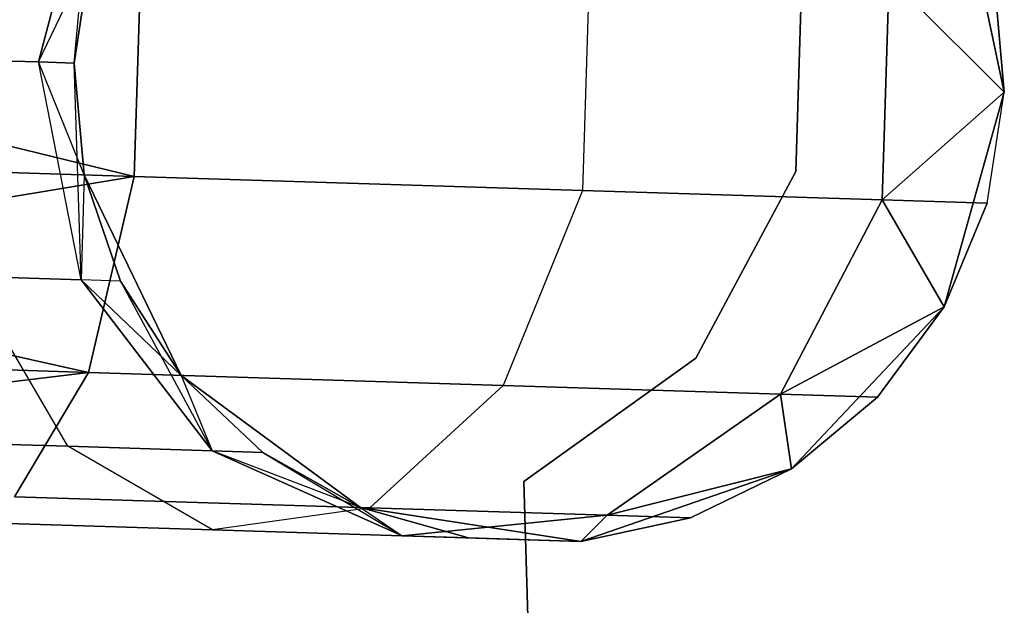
# Model space of a CAD drawing. Extents: x -91 to 91, y -91 to 262.
# Tile 73 of 256: x -61.54 to -59.43, y 0.75 to 2. Entities that reach past the tile are written whole.
import ezdxf

# ---------------------------------------------------------------- set-up
doc = ezdxf.new("R2010")
doc.units = 0
doc.header["$LTSCALE"] = 25.4
doc.layers.get('0').update_dxf_attribs({"linetype": 'CONTINUOUS'})

# ---------------------------------------------------------------- blocks, each defined once
blk = doc.blocks.new('ETE0_STL_1')
at = {"color": 0}
for p, q in [((-61.3801, 2.3736, 321.5811), (-61.5004, 1.9125, 321.6249)), ((-61.3801, 2.3736, 321.5811), (-61.5004, 1.9125, 321.6249)), ((-61.5004, 1.9125, 168.3903), (-61.3801, 2.3736, 168.4341)), ((-61.5004, 1.9125, 168.3903), (-61.3801, 2.3736, 168.4341)), ((-61.4243, 1.9101, 322.0076), (-61.3801, 2.3736, 321.5811)), ((-61.4243, 1.9101, 322.0076), (-61.3801, 2.3736, 321.5811)), ((-59.4253, 1.8474, 327.5076), (-59.5252, 2.3155, 327.5076)), ((-59.5252, 2.3155, 163.5076), (-59.4253, 1.8474, 163.5076)), ((-59.4253, 1.8474, 327.5076), (-59.5252, 2.3155, 327.5076)), ((-59.5252, 2.3155, 163.5076), (-59.4253, 1.8474, 163.5076)), ((-61.5004, 1.9125, 168.3903), (-61.3878, 2.1484, 168.0076)), ((-61.5004, 1.9125, 168.3903), (-61.3878, 2.1484, 168.0076)), ((-61.3878, 2.1484, 327.5076), (-61.4243, 1.9101, 327.5076)), ((-61.4243, 1.9101, 163.5076), (-61.3878, 2.1484, 163.5076)), ((-61.3878, 2.1484, 322.0076), (-61.4243, 1.9101, 322.0076)), ((-61.3878, 2.1484, 327.5076), (-61.4243, 1.9101, 327.5076)), ((-61.3878, 2.1484, 322.0076), (-61.4243, 1.9101, 322.0076)), ((-61.3878, 2.1484, 168.0076), (-61.4243, 1.9101, 168.0076)), ((-61.3878, 2.1484, 168.0076), (-61.4243, 1.9101, 168.0076)), ((-61.4243, 1.9101, 163.5076), (-61.3878, 2.1484, 163.5076)), ((-61.28, 2.145, 319.2628), (-61.295, 1.6666, 319.2628)), ((-61.28, 2.145, 319.2628), (-61.295, 1.6666, 319.2628)), ((-61.295, 1.6666, 170.7524), (-61.28, 2.145, 170.7524)), ((-61.295, 1.6666, 170.7524), (-61.28, 2.145, 170.7524)), ((-59.8736, 1.6774, 164.5076), (-59.8592, 2.132, 164.5076)), ((-59.8592, 2.132, 162.5076), (-59.8736, 1.6774, 162.5076)), ((-59.8592, 2.132, 162.5076), (-59.8736, 1.6774, 162.5076)), ((-59.8736, 1.6774, 164.5076), (-59.8592, 2.132, 164.5076)), ((-60.3166, 2.1148, 319.9068), (-60.3316, 1.6364, 319.9068)), ((-60.3166, 2.1148, 319.9068), (-60.3316, 1.6364, 319.9068)), ((-60.3166, 2.1148, 170.1084), (-60.3316, 1.6364, 170.1084)), ((-60.3166, 2.1148, 170.1084), (-60.3316, 1.6364, 170.1084)), ((-59.6879, 1.6162, 320.8707), (-59.6729, 2.0946, 320.8707)), ((-59.6879, 1.6162, 320.8707), (-59.6729, 2.0946, 320.8707)), ((-59.6729, 2.0946, 169.1445), (-59.6879, 1.6162, 169.1445)), ((-59.6729, 2.0946, 169.1445), (-59.6879, 1.6162, 169.1445)), ((-59.4253, 1.8474, 322.0076), (-59.6729, 2.0946, 320.8707)), ((-59.4253, 1.8474, 322.0076), (-59.6729, 2.0946, 320.8707)), ((-59.6729, 2.0946, 169.1445), (-59.4253, 1.8474, 168.0076)), ((-59.6729, 2.0946, 169.1445), (-59.4253, 1.8474, 168.0076)), ((-59.4253, 1.8474, 327.5076), (-59.4469, 2.0875, 322.0076)), ((-59.4253, 1.8474, 322.0076), (-59.4469, 2.0875, 322.0076)), ((-59.4253, 1.8474, 327.5076), (-59.4469, 2.0875, 322.0076)), ((-59.4253, 1.8474, 322.0076), (-59.4469, 2.0875, 322.0076)), ((-59.4253, 1.8474, 168.0076), (-59.4469, 2.0875, 168.0076)), ((-59.4469, 2.0875, 168.0076), (-59.4253, 1.8474, 163.5076)), ((-59.4253, 1.8474, 168.0076), (-59.4469, 2.0875, 168.0076)), ((-59.4469, 2.0875, 168.0076), (-59.4253, 1.8474, 163.5076)), ((-61.295, 1.6666, 319.2628), (-62.4238, 1.9414, 319.0076)), ((-61.295, 1.6666, 319.2628), (-62.4238, 1.9414, 319.0076)), ((-62.4238, 1.9414, 171.0076), (-61.295, 1.6666, 170.7524)), ((-62.4238, 1.9414, 171.0076), (-61.295, 1.6666, 170.7524)), ((-61.7171, 1.9193, 321.3005), (-61.5004, 1.9125, 321.6249)), ((-61.7171, 1.9193, 321.3005), (-61.5004, 1.9125, 321.6249)), ((-61.5004, 1.9125, 168.3903), (-61.7171, 1.9193, 168.7147)), ((-61.5004, 1.9125, 168.3903), (-61.7171, 1.9193, 168.7147)), ((-61.5004, 1.9125, 321.6249), (-61.4243, 1.9101, 322.0076)), ((-61.4092, 1.4447, 321.5811), (-61.5004, 1.9125, 321.6249)), ((-61.4092, 1.4447, 321.5811), (-61.5004, 1.9125, 321.6249)), ((-61.4028, 1.67, 322.0076), (-61.5004, 1.9125, 321.6249)), ((-61.4028, 1.67, 322.0076), (-61.5004, 1.9125, 321.6249)), ((-61.5004, 1.9125, 321.6249), (-61.4243, 1.9101, 322.0076)), ((-61.4243, 1.9101, 168.0076), (-61.5004, 1.9125, 168.3903)), ((-61.4092, 1.4447, 168.4341), (-61.5004, 1.9125, 168.3903)), ((-61.4243, 1.9101, 168.0076), (-61.5004, 1.9125, 168.3903)), ((-61.4092, 1.4447, 168.4341), (-61.5004, 1.9125, 168.3903)), ((-61.4243, 1.9101, 327.5076), (-61.4028, 1.67, 327.5076)), ((-61.4028, 1.67, 163.5076), (-61.4243, 1.9101, 163.5076)), ((-61.4243, 1.9101, 322.0076), (-61.4243, 1.9101, 327.5076)), ((-61.4243, 1.9101, 322.0076), (-61.4243, 1.9101, 327.5076)), ((-61.4243, 1.9101, 322.0076), (-61.4028, 1.67, 322.0076)), ((-61.4243, 1.9101, 327.5076), (-61.4028, 1.67, 327.5076)), ((-61.4243, 1.9101, 322.0076), (-61.4028, 1.67, 322.0076)), ((-61.4243, 1.9101, 168.0076), (-61.4028, 1.67, 168.0076)), ((-61.4092, 1.4447, 168.4341), (-61.4243, 1.9101, 168.0076)), ((-61.4092, 1.4447, 168.4341), (-61.4243, 1.9101, 168.0076)), ((-61.4243, 1.9101, 168.0076), (-61.4028, 1.67, 168.0076)), ((-61.4243, 1.9101, 168.0076), (-61.4243, 1.9101, 163.5076)), ((-61.4028, 1.67, 163.5076), (-61.4243, 1.9101, 163.5076)), ((-61.4243, 1.9101, 168.0076), (-61.4243, 1.9101, 163.5076)), ((-59.4253, 1.8474, 322.0076), (-59.6879, 1.6162, 320.8707)), ((-59.4253, 1.8474, 322.0076), (-59.6879, 1.6162, 320.8707)), ((-59.6879, 1.6162, 169.1445), (-59.4253, 1.8474, 168.0076)), ((-59.6879, 1.6162, 169.1445), (-59.4253, 1.8474, 168.0076)), ((-59.5544, 1.3865, 327.5076), (-59.4253, 1.8474, 327.5076)), ((-59.4253, 1.8474, 163.5076), (-59.5544, 1.3865, 163.5076)), ((-59.5544, 1.3865, 327.5076), (-59.4253, 1.8474, 327.5076)), ((-59.4253, 1.8474, 163.5076), (-59.5544, 1.3865, 163.5076)), ((-59.4619, 1.6091, 322.0076), (-59.4253, 1.8474, 327.5076)), ((-59.4619, 1.6091, 322.0076), (-59.4253, 1.8474, 327.5076)), ((-59.4619, 1.6091, 322.0076), (-59.4253, 1.8474, 322.0076)), ((-59.4619, 1.6091, 322.0076), (-59.4253, 1.8474, 322.0076)), ((-59.4619, 1.6091, 168.0076), (-59.4253, 1.8474, 168.0076)), ((-59.4619, 1.6091, 168.0076), (-59.4253, 1.8474, 168.0076)), ((-59.4619, 1.6091, 168.0076), (-59.4253, 1.8474, 163.5076)), ((-59.4619, 1.6091, 168.0076), (-59.4253, 1.8474, 163.5076)), ((-59.4253, 1.8474, 322.0076), (-59.4253, 1.8474, 327.5076)), ((-59.4253, 1.8474, 322.0076), (-59.4253, 1.8474, 327.5076)), ((-59.4253, 1.8474, 168.0076), (-59.4253, 1.8474, 163.5076)), ((-59.4253, 1.8474, 168.0076), (-59.4253, 1.8474, 163.5076)), ((-61.295, 1.6666, 319.2628), (-62.4313, 1.7022, 319.0367)), ((-61.295, 1.6666, 319.2628), (-62.4313, 1.7022, 319.0367)), ((-62.4313, 1.7022, 170.9785), (-61.295, 1.6666, 170.7524)), ((-62.4313, 1.7022, 170.9785), (-61.295, 1.6666, 170.7524)), ((-60.088, 1.2762, 164.5076), (-59.8736, 1.6774, 164.5076)), ((-59.8736, 1.6774, 162.5076), (-60.088, 1.2762, 162.5076)), ((-59.8736, 1.6774, 162.5076), (-60.088, 1.2762, 162.5076)), ((-60.088, 1.2762, 164.5076), (-59.8736, 1.6774, 164.5076)), ((-59.8736, 1.6774, 164.5076), (-59.8736, 1.6774, 162.5076)), ((-59.8736, 1.6774, 164.5076), (-59.8736, 1.6774, 162.5076)), ((-61.295, 1.6666, 319.2628), (-62.4384, 1.4769, 319.1222)), ((-61.295, 1.6666, 319.2628), (-62.4384, 1.4769, 319.1222)), ((-62.4384, 1.4769, 170.8931), (-61.295, 1.6666, 170.7524)), ((-62.4384, 1.4769, 170.8931), (-61.295, 1.6666, 170.7524)), ((-61.4028, 1.67, 322.0076), (-61.4092, 1.4447, 321.5811)), ((-61.4028, 1.67, 322.0076), (-61.4092, 1.4447, 321.5811)), ((-61.4028, 1.67, 168.0076), (-61.4092, 1.4447, 168.4341)), ((-61.4028, 1.67, 168.0076), (-61.4092, 1.4447, 168.4341)), ((-61.4028, 1.67, 327.5076), (-61.1938, 1.2394, 327.5076)), ((-61.1938, 1.2394, 163.5076), (-61.4028, 1.67, 163.5076)), ((-61.4028, 1.67, 322.0076), (-61.4028, 1.67, 327.5076)), ((-61.4028, 1.67, 322.0076), (-61.4028, 1.67, 327.5076)), ((-61.4028, 1.67, 322.0076), (-61.3244, 1.442, 322.0076)), ((-61.3244, 1.442, 322.0076), (-61.4028, 1.67, 327.5076)), ((-61.3244, 1.442, 322.0076), (-61.4028, 1.67, 327.5076)), ((-61.4028, 1.67, 327.5076), (-61.1938, 1.2394, 327.5076)), ((-61.4028, 1.67, 322.0076), (-61.3244, 1.442, 322.0076)), ((-61.4028, 1.67, 168.0076), (-61.3244, 1.442, 168.0076)), ((-61.3244, 1.442, 168.0076), (-61.4028, 1.67, 163.5076)), ((-61.1938, 1.2394, 163.5076), (-61.4028, 1.67, 163.5076)), ((-61.3244, 1.442, 168.0076), (-61.4028, 1.67, 163.5076)), ((-61.4028, 1.67, 168.0076), (-61.3244, 1.442, 168.0076)), ((-61.4028, 1.67, 168.0076), (-61.4028, 1.67, 163.5076)), ((-61.4028, 1.67, 168.0076), (-61.4028, 1.67, 163.5076)), ((-61.295, 1.6666, 319.2628), (-61.3933, 1.2457, 319.4683)), ((-61.295, 1.6666, 319.2628), (-61.3933, 1.2457, 319.4683)), ((-61.3933, 1.2457, 170.5469), (-61.295, 1.6666, 170.7524)), ((-61.3933, 1.2457, 170.5469), (-61.295, 1.6666, 170.7524)), ((-60.3316, 1.6364, 319.9068), (-61.295, 1.6666, 319.2628)), ((-60.3316, 1.6364, 319.9068), (-61.295, 1.6666, 319.2628)), ((-61.295, 1.6666, 170.7524), (-60.3316, 1.6364, 170.1084)), ((-61.295, 1.6666, 170.7524), (-60.3316, 1.6364, 170.1084)), ((-60.3316, 1.6364, 319.9068), (-60.5021, 1.2177, 320.0641)), ((-60.3316, 1.6364, 319.9068), (-60.5021, 1.2177, 320.0641)), ((-60.3316, 1.6364, 170.1084), (-60.5021, 1.2177, 169.9511)), ((-60.3316, 1.6364, 170.1084), (-60.5021, 1.2177, 169.9511)), ((-59.6879, 1.6162, 320.8707), (-60.3316, 1.6364, 319.9068)), ((-59.6879, 1.6162, 320.8707), (-60.3316, 1.6364, 319.9068)), ((-60.3316, 1.6364, 170.1084), (-59.6879, 1.6162, 169.1445)), ((-60.3316, 1.6364, 170.1084), (-59.6879, 1.6162, 169.1445)), ((-59.9066, 1.1991, 320.9558), (-59.6879, 1.6162, 320.8707)), ((-59.9066, 1.1991, 320.9558), (-59.6879, 1.6162, 320.8707)), ((-59.6879, 1.6162, 169.1445), (-59.9066, 1.1991, 169.0594)), ((-59.6879, 1.6162, 169.1445), (-59.9066, 1.1991, 169.0594)), ((-59.4619, 1.6091, 322.0076), (-59.6879, 1.6162, 320.8707)), ((-59.4619, 1.6091, 322.0076), (-59.6879, 1.6162, 320.8707)), ((-59.5544, 1.3865, 322.0076), (-59.6879, 1.6162, 320.8707)), ((-59.5544, 1.3865, 322.0076), (-59.6879, 1.6162, 320.8707)), ((-59.6879, 1.6162, 169.1445), (-59.4619, 1.6091, 168.0076)), ((-59.6879, 1.6162, 169.1445), (-59.4619, 1.6091, 168.0076)), ((-59.6879, 1.6162, 169.1445), (-59.5544, 1.3865, 168.0076)), ((-59.6879, 1.6162, 169.1445), (-59.5544, 1.3865, 168.0076)), ((-59.5544, 1.3865, 322.0076), (-59.4619, 1.6091, 322.0076)), ((-59.4619, 1.6091, 322.0076), (-59.5544, 1.3865, 327.5076)), ((-59.4619, 1.6091, 322.0076), (-59.5544, 1.3865, 327.5076)), ((-59.5544, 1.3865, 322.0076), (-59.4619, 1.6091, 322.0076)), ((-59.5544, 1.3865, 168.0076), (-59.4619, 1.6091, 168.0076)), ((-59.4619, 1.6091, 168.0076), (-59.5544, 1.3865, 163.5076)), ((-59.4619, 1.6091, 168.0076), (-59.5544, 1.3865, 163.5076)), ((-59.5544, 1.3865, 168.0076), (-59.4619, 1.6091, 168.0076)), ((-61.3933, 1.2457, 319.4683), (-62.4384, 1.4769, 319.1222)), ((-61.3933, 1.2457, 319.4683), (-62.4384, 1.4769, 319.1222)), ((-62.4384, 1.4769, 170.8931), (-61.3933, 1.2457, 170.5469)), ((-62.4384, 1.4769, 170.8931), (-61.3933, 1.2457, 170.5469)), ((-61.4376, 1.0871, 320.9951), (-61.6507, 1.4522, 321.2195)), ((-61.4092, 1.4447, 321.5811), (-61.6507, 1.4522, 321.2195)), ((-61.4376, 1.0871, 320.9951), (-61.6507, 1.4522, 321.2195)), ((-61.4092, 1.4447, 321.5811), (-61.6507, 1.4522, 321.2195)), ((-61.4376, 1.0871, 169.0201), (-61.6507, 1.4522, 168.7957)), ((-61.6507, 1.4522, 168.7957), (-61.4092, 1.4447, 168.4341)), ((-61.4376, 1.0871, 169.0201), (-61.6507, 1.4522, 168.7957)), ((-61.6507, 1.4522, 168.7957), (-61.4092, 1.4447, 168.4341)), ((-61.1273, 1.0774, 321.4596), (-61.4092, 1.4447, 321.5811)), ((-61.1938, 1.2394, 322.0076), (-61.4092, 1.4447, 321.5811)), ((-61.1273, 1.0774, 321.4596), (-61.4092, 1.4447, 321.5811)), ((-61.1938, 1.2394, 322.0076), (-61.4092, 1.4447, 321.5811)), ((-61.3244, 1.442, 322.0076), (-61.4092, 1.4447, 321.5811)), ((-61.3244, 1.442, 322.0076), (-61.4092, 1.4447, 321.5811)), ((-61.4092, 1.4447, 168.4341), (-61.1273, 1.0774, 168.5556)), ((-61.3244, 1.442, 168.0076), (-61.4092, 1.4447, 168.4341)), ((-61.3244, 1.442, 168.0076), (-61.4092, 1.4447, 168.4341)), ((-61.4092, 1.4447, 168.4341), (-61.1273, 1.0774, 168.5556)), ((-61.3244, 1.442, 322.0076), (-61.1938, 1.2394, 327.5076)), ((-61.3244, 1.442, 322.0076), (-61.1938, 1.2394, 322.0076)), ((-61.3244, 1.442, 322.0076), (-61.1938, 1.2394, 327.5076)), ((-61.3244, 1.442, 322.0076), (-61.1938, 1.2394, 322.0076)), ((-61.3244, 1.442, 168.0076), (-61.1273, 1.0774, 168.5556)), ((-61.3244, 1.442, 168.0076), (-61.1273, 1.0774, 168.5556)), ((-61.3244, 1.442, 168.0076), (-61.1938, 1.2394, 168.0076)), ((-61.1938, 1.2394, 163.5076), (-61.3244, 1.442, 168.0076)), ((-61.3244, 1.442, 168.0076), (-61.1938, 1.2394, 168.0076)), ((-61.1938, 1.2394, 163.5076), (-61.3244, 1.442, 168.0076)), ((-59.5544, 1.3865, 322.0076), (-59.9066, 1.1991, 320.9558)), ((-59.5544, 1.3865, 322.0076), (-59.9066, 1.1991, 320.9558)), ((-59.9066, 1.1991, 169.0594), (-59.5544, 1.3865, 168.0076)), ((-59.9066, 1.1991, 169.0594), (-59.5544, 1.3865, 168.0076)), ((-59.8828, 1.0384, 327.5076), (-59.5544, 1.3865, 327.5076)), ((-59.5544, 1.3865, 163.5076), (-59.8828, 1.0384, 163.5076)), ((-59.8828, 1.0384, 327.5076), (-59.5544, 1.3865, 327.5076)), ((-59.5544, 1.3865, 163.5076), (-59.8828, 1.0384, 163.5076)), ((-59.6975, 1.1925, 322.0076), (-59.5544, 1.3865, 327.5076)), ((-59.6975, 1.1925, 322.0076), (-59.5544, 1.3865, 322.0076)), ((-59.6975, 1.1925, 322.0076), (-59.5544, 1.3865, 327.5076)), ((-59.6975, 1.1925, 322.0076), (-59.5544, 1.3865, 322.0076)), ((-59.6975, 1.1925, 168.0076), (-59.5544, 1.3865, 168.0076)), ((-59.5544, 1.3865, 163.5076), (-59.6975, 1.1925, 168.0076)), ((-59.6975, 1.1925, 168.0076), (-59.5544, 1.3865, 168.0076)), ((-59.5544, 1.3865, 163.5076), (-59.6975, 1.1925, 168.0076)), ((-59.5544, 1.3865, 322.0076), (-59.5544, 1.3865, 327.5076)), ((-59.5544, 1.3865, 322.0076), (-59.5544, 1.3865, 327.5076)), ((-59.5544, 1.3865, 168.0076), (-59.5544, 1.3865, 163.5076)), ((-59.5544, 1.3865, 168.0076), (-59.5544, 1.3865, 163.5076)), ((-61.3933, 1.2457, 319.4683), (-62.4446, 1.2786, 319.2591)), ((-61.3933, 1.2457, 319.4683), (-62.4446, 1.2786, 319.2591)), ((-62.4446, 1.2786, 170.7561), (-61.3933, 1.2457, 170.5469)), ((-62.4446, 1.2786, 170.7561), (-61.3933, 1.2457, 170.5469)), ((-60.4578, 1.0115, 164.5076), (-60.088, 1.2762, 164.5076)), ((-60.088, 1.2762, 162.5076), (-60.4578, 1.0115, 162.5076)), ((-60.088, 1.2762, 162.5076), (-60.4578, 1.0115, 162.5076)), ((-60.4578, 1.0115, 164.5076), (-60.088, 1.2762, 164.5076)), ((-60.088, 1.2762, 164.5076), (-60.088, 1.2762, 162.5076)), ((-60.088, 1.2762, 164.5076), (-60.088, 1.2762, 162.5076)), ((-61.3933, 1.2457, 319.4683), (-62.4496, 1.1188, 319.4395)), ((-61.3933, 1.2457, 319.4683), (-62.4496, 1.1188, 319.4395)), ((-62.4496, 1.1188, 170.5757), (-61.3933, 1.2457, 170.5469)), ((-62.4496, 1.1188, 170.5757), (-61.3933, 1.2457, 170.5469)), ((-61.3933, 1.2457, 319.4683), (-61.5525, 0.9786, 319.8322)), ((-61.3933, 1.2457, 319.4683), (-61.5525, 0.9786, 319.8322)), ((-61.5525, 0.9786, 170.183), (-61.3933, 1.2457, 170.5469)), ((-61.5525, 0.9786, 170.183), (-61.3933, 1.2457, 170.5469)), ((-60.5021, 1.2177, 320.0641), (-61.3933, 1.2457, 319.4683)), ((-60.5021, 1.2177, 320.0641), (-61.3933, 1.2457, 319.4683)), ((-61.3933, 1.2457, 170.5469), (-60.5021, 1.2177, 169.9511)), ((-61.3933, 1.2457, 170.5469), (-60.5021, 1.2177, 169.9511)), ((-61.1938, 1.2394, 327.5076), (-60.8086, 0.9553, 327.5076)), ((-60.8086, 0.9553, 163.5076), (-61.1938, 1.2394, 163.5076)), ((-61.1938, 1.2394, 322.0076), (-61.1938, 1.2394, 327.5076)), ((-61.1938, 1.2394, 322.0076), (-61.1938, 1.2394, 327.5076)), ((-61.1938, 1.2394, 322.0076), (-61.0184, 1.074, 322.0076)), ((-61.0184, 1.074, 322.0076), (-61.1938, 1.2394, 327.5076)), ((-61.0184, 1.074, 322.0076), (-61.1938, 1.2394, 327.5076)), ((-61.1938, 1.2394, 327.5076), (-60.8086, 0.9553, 327.5076)), ((-61.1938, 1.2394, 322.0076), (-61.0184, 1.074, 322.0076)), ((-61.1938, 1.2394, 322.0076), (-61.1273, 1.0774, 321.4596)), ((-61.1938, 1.2394, 322.0076), (-61.1273, 1.0774, 321.4596)), ((-61.1938, 1.2394, 168.0076), (-61.1273, 1.0774, 168.5556)), ((-61.1938, 1.2394, 168.0076), (-61.1273, 1.0774, 168.5556)), ((-61.1938, 1.2394, 168.0076), (-61.0184, 1.074, 168.0076)), ((-61.0184, 1.074, 168.0076), (-61.1938, 1.2394, 163.5076)), ((-60.8086, 0.9553, 163.5076), (-61.1938, 1.2394, 163.5076)), ((-61.0184, 1.074, 168.0076), (-61.1938, 1.2394, 163.5076)), ((-61.1938, 1.2394, 168.0076), (-61.0184, 1.074, 168.0076)), ((-61.1938, 1.2394, 168.0076), (-61.1938, 1.2394, 163.5076)), ((-61.1938, 1.2394, 168.0076), (-61.1938, 1.2394, 163.5076)), ((-60.5021, 1.2177, 320.0641), (-60.789, 0.9547, 320.3427)), ((-60.5021, 1.2177, 320.0641), (-60.789, 0.9547, 320.3427)), ((-60.5021, 1.2177, 169.9511), (-60.789, 0.9547, 169.6726)), ((-60.5021, 1.2177, 169.9511), (-60.789, 0.9547, 169.6726)), ((-59.9066, 1.1991, 320.9558), (-60.5021, 1.2177, 320.0641)), ((-59.9066, 1.1991, 320.9558), (-60.5021, 1.2177, 320.0641)), ((-60.5021, 1.2177, 169.9511), (-59.9066, 1.1991, 169.0594)), ((-60.5021, 1.2177, 169.9511), (-59.9066, 1.1991, 169.0594)), ((-60.2788, 0.9387, 321.1065), (-59.9066, 1.1991, 320.9558)), ((-60.2788, 0.9387, 321.1065), (-59.9066, 1.1991, 320.9558)), ((-59.9066, 1.1991, 169.0594), (-60.2788, 0.9387, 168.9087)), ((-59.9066, 1.1991, 169.0594), (-60.2788, 0.9387, 168.9087)), ((-59.6975, 1.1925, 322.0076), (-59.9066, 1.1991, 320.9558)), ((-59.6975, 1.1925, 322.0076), (-59.9066, 1.1991, 320.9558)), ((-59.8828, 1.0384, 322.0076), (-59.9066, 1.1991, 320.9558)), ((-59.8828, 1.0384, 322.0076), (-59.9066, 1.1991, 320.9558)), ((-59.9066, 1.1991, 169.0594), (-59.6975, 1.1925, 168.0076)), ((-59.9066, 1.1991, 169.0594), (-59.6975, 1.1925, 168.0076)), ((-59.9066, 1.1991, 169.0594), (-59.8828, 1.0384, 168.0076)), ((-59.9066, 1.1991, 169.0594), (-59.8828, 1.0384, 168.0076)), ((-59.8828, 1.0384, 322.0076), (-59.6975, 1.1925, 322.0076)), ((-59.6975, 1.1925, 322.0076), (-59.8828, 1.0384, 327.5076)), ((-59.6975, 1.1925, 322.0076), (-59.8828, 1.0384, 327.5076)), ((-59.8828, 1.0384, 322.0076), (-59.6975, 1.1925, 322.0076)), ((-59.8828, 1.0384, 168.0076), (-59.6975, 1.1925, 168.0076)), ((-59.6975, 1.1925, 168.0076), (-59.8828, 1.0384, 163.5076)), ((-59.6975, 1.1925, 168.0076), (-59.8828, 1.0384, 163.5076)), ((-59.8828, 1.0384, 168.0076), (-59.6975, 1.1925, 168.0076)), ((-61.4376, 1.0871, 320.9951), (-61.9019, 1.1017, 320.6847)), ((-61.4376, 1.0871, 320.9951), (-61.9019, 1.1017, 320.6847)), ((-61.9019, 1.1017, 169.3306), (-61.4376, 1.0871, 169.0201)), ((-61.9019, 1.1017, 169.3306), (-61.4376, 1.0871, 169.0201)), ((-61.1266, 0.9076, 320.6786), (-61.4376, 1.0871, 320.9951)), ((-61.1273, 1.0774, 321.4596), (-61.4376, 1.0871, 320.9951)), ((-61.1266, 0.9076, 320.6786), (-61.4376, 1.0871, 320.9951)), ((-61.1273, 1.0774, 321.4596), (-61.4376, 1.0871, 320.9951)), ((-61.1266, 0.9076, 169.3366), (-61.4376, 1.0871, 169.0201)), ((-61.4376, 1.0871, 169.0201), (-61.1273, 1.0774, 168.5556)), ((-61.4376, 1.0871, 169.0201), (-61.1273, 1.0774, 168.5556)), ((-61.1266, 0.9076, 169.3366), (-61.4376, 1.0871, 169.0201)), ((-60.8086, 0.9553, 322.0076), (-61.1273, 1.0774, 321.4596)), ((-61.1273, 1.0774, 321.4596), (-60.7194, 0.8948, 321.2884)), ((-61.1273, 1.0774, 321.4596), (-60.7194, 0.8948, 321.2884)), ((-61.0184, 1.074, 322.0076), (-61.1273, 1.0774, 321.4596)), ((-60.8086, 0.9553, 322.0076), (-61.1273, 1.0774, 321.4596)), ((-61.0184, 1.074, 322.0076), (-61.1273, 1.0774, 321.4596)), ((-61.1273, 1.0774, 168.5556), (-61.0184, 1.074, 168.0076)), ((-60.7194, 0.8948, 168.7269), (-61.1273, 1.0774, 168.5556)), ((-60.7194, 0.8948, 168.7269), (-61.1273, 1.0774, 168.5556)), ((-61.1273, 1.0774, 168.5556), (-61.0184, 1.074, 168.0076)), ((-61.0184, 1.074, 322.0076), (-60.8086, 0.9553, 327.5076)), ((-61.0184, 1.074, 322.0076), (-60.8086, 0.9553, 322.0076)), ((-61.0184, 1.074, 322.0076), (-60.8086, 0.9553, 327.5076)), ((-61.0184, 1.074, 322.0076), (-60.8086, 0.9553, 322.0076)), ((-61.0184, 1.074, 168.0076), (-60.7194, 0.8948, 168.7269)), ((-61.0184, 1.074, 168.0076), (-60.7194, 0.8948, 168.7269)), ((-61.0184, 1.074, 168.0076), (-60.8086, 0.9553, 168.0076)), ((-60.8086, 0.9553, 163.5076), (-61.0184, 1.074, 168.0076)), ((-61.0184, 1.074, 168.0076), (-60.8086, 0.9553, 168.0076)), ((-60.8086, 0.9553, 163.5076), (-61.0184, 1.074, 168.0076)), ((-60.3355, 0.8828, 327.5076), (-59.8828, 1.0384, 327.5076)), ((-59.8828, 1.0384, 163.5076), (-60.3355, 0.8828, 163.5076)), ((-60.3355, 0.8828, 327.5076), (-59.8828, 1.0384, 327.5076)), ((-59.8828, 1.0384, 163.5076), (-60.3355, 0.8828, 163.5076)), ((-59.8828, 1.0384, 322.0076), (-60.2788, 0.9387, 321.1065)), ((-59.8828, 1.0384, 322.0076), (-60.2788, 0.9387, 321.1065)), ((-60.2788, 0.9387, 168.9087), (-59.8828, 1.0384, 168.0076)), ((-60.2788, 0.9387, 168.9087), (-59.8828, 1.0384, 168.0076)), ((-60.0997, 0.9331, 322.0076), (-59.8828, 1.0384, 327.5076)), ((-60.0997, 0.9331, 322.0076), (-59.8828, 1.0384, 322.0076)), ((-60.0997, 0.9331, 322.0076), (-59.8828, 1.0384, 327.5076)), ((-60.0997, 0.9331, 322.0076), (-59.8828, 1.0384, 322.0076)), ((-60.0997, 0.9331, 168.0076), (-59.8828, 1.0384, 168.0076)), ((-59.8828, 1.0384, 163.5076), (-60.0997, 0.9331, 168.0076)), ((-60.0997, 0.9331, 168.0076), (-59.8828, 1.0384, 168.0076)), ((-59.8828, 1.0384, 163.5076), (-60.0997, 0.9331, 168.0076)), ((-59.8828, 1.0384, 322.0076), (-59.8828, 1.0384, 327.5076)), ((-59.8828, 1.0384, 322.0076), (-59.8828, 1.0384, 327.5076)), ((-59.8828, 1.0384, 168.0076), (-59.8828, 1.0384, 163.5076)), ((-59.8828, 1.0384, 168.0076), (-59.8828, 1.0384, 163.5076)), ((-60.2904, -4.6083, 164.5076), (-60.4578, 1.0115, 164.5076)), ((-60.4578, 1.0115, 164.5076), (-60.4578, 1.0115, 162.5076)), ((-60.4578, 1.0115, 162.5076), (-60.2904, -4.6083, 162.5076)), ((-60.4578, 1.0115, 164.5076), (-60.4578, 1.0115, 162.5076)), ((-60.4578, 1.0115, 162.5076), (-60.2904, -4.6083, 162.5076)), ((-60.2904, -4.6083, 164.5076), (-60.4578, 1.0115, 164.5076)), ((-60.789, 0.9547, 320.3427), (-61.5525, 0.9786, 319.8322)), ((-60.789, 0.9547, 320.3427), (-61.5525, 0.9786, 319.8322)), ((-61.5525, 0.9786, 170.183), (-60.789, 0.9547, 169.6726)), ((-61.5525, 0.9786, 170.183), (-60.789, 0.9547, 169.6726)), ((-60.789, 0.9547, 320.3427), (-61.1266, 0.9076, 320.6786)), ((-60.789, 0.9547, 320.3427), (-61.1266, 0.9076, 320.6786)), ((-60.789, 0.9547, 169.6726), (-61.1266, 0.9076, 169.3366)), ((-60.789, 0.9547, 169.6726), (-61.1266, 0.9076, 169.3366)), ((-60.8086, 0.9553, 327.5076), (-60.3355, 0.8828, 327.5076)), ((-60.3355, 0.8828, 163.5076), (-60.8086, 0.9553, 163.5076)), ((-60.8086, 0.9553, 322.0076), (-60.8086, 0.9553, 327.5076)), ((-60.8086, 0.9553, 322.0076), (-60.8086, 0.9553, 327.5076)), ((-60.8086, 0.9553, 322.0076), (-60.5764, 0.8903, 322.0076)), ((-60.5764, 0.8903, 322.0076), (-60.8086, 0.9553, 327.5076)), ((-60.5764, 0.8903, 322.0076), (-60.8086, 0.9553, 327.5076)), ((-60.8086, 0.9553, 327.5076), (-60.3355, 0.8828, 327.5076)), ((-60.8086, 0.9553, 322.0076), (-60.5764, 0.8903, 322.0076)), ((-60.8086, 0.9553, 322.0076), (-60.7194, 0.8948, 321.2884)), ((-60.8086, 0.9553, 322.0076), (-60.7194, 0.8948, 321.2884)), ((-60.8086, 0.9553, 168.0076), (-60.7194, 0.8948, 168.7269)), ((-60.8086, 0.9553, 168.0076), (-60.7194, 0.8948, 168.7269)), ((-60.8086, 0.9553, 168.0076), (-60.5764, 0.8903, 168.0076)), ((-60.5764, 0.8903, 168.0076), (-60.8086, 0.9553, 163.5076)), ((-60.3355, 0.8828, 163.5076), (-60.8086, 0.9553, 163.5076)), ((-60.5764, 0.8903, 168.0076), (-60.8086, 0.9553, 163.5076)), ((-60.8086, 0.9553, 168.0076), (-60.5764, 0.8903, 168.0076)), ((-60.8086, 0.9553, 168.0076), (-60.8086, 0.9553, 163.5076)), ((-60.8086, 0.9553, 168.0076), (-60.8086, 0.9553, 163.5076)), ((-60.2788, 0.9387, 321.1065), (-60.789, 0.9547, 320.3427)), ((-60.2788, 0.9387, 321.1065), (-60.789, 0.9547, 320.3427)), ((-60.789, 0.9547, 169.6726), (-60.2788, 0.9387, 168.9087)), ((-60.789, 0.9547, 169.6726), (-60.2788, 0.9387, 168.9087)), ((-60.7194, 0.8948, 321.2884), (-60.2788, 0.9387, 321.1065)), ((-60.7194, 0.8948, 321.2884), (-60.2788, 0.9387, 321.1065)), ((-60.2788, 0.9387, 168.9087), (-60.7194, 0.8948, 168.7269)), ((-60.2788, 0.9387, 168.9087), (-60.7194, 0.8948, 168.7269)), ((-60.3355, 0.8828, 322.0076), (-60.2788, 0.9387, 321.1065)), ((-60.3355, 0.8828, 322.0076), (-60.2788, 0.9387, 321.1065)), ((-60.2788, 0.9387, 168.9087), (-60.3355, 0.8828, 168.0076)), ((-60.2788, 0.9387, 168.9087), (-60.3355, 0.8828, 168.0076)), ((-60.3355, 0.8828, 322.0076), (-60.0997, 0.9331, 322.0076)), ((-60.0997, 0.9331, 322.0076), (-60.3355, 0.8828, 327.5076)), ((-60.0997, 0.9331, 322.0076), (-60.3355, 0.8828, 327.5076)), ((-60.3355, 0.8828, 322.0076), (-60.0997, 0.9331, 322.0076)), ((-60.3355, 0.8828, 168.0076), (-60.0997, 0.9331, 168.0076)), ((-60.0997, 0.9331, 168.0076), (-60.3355, 0.8828, 163.5076)), ((-60.0997, 0.9331, 168.0076), (-60.3355, 0.8828, 163.5076)), ((-60.3355, 0.8828, 168.0076), (-60.0997, 0.9331, 168.0076)), ((-60.0997, 0.9331, 322.0076), (-60.2788, 0.9387, 321.1065)), ((-60.0997, 0.9331, 322.0076), (-60.2788, 0.9387, 321.1065)), ((-60.2788, 0.9387, 168.9087), (-60.0997, 0.9331, 168.0076)), ((-60.2788, 0.9387, 168.9087), (-60.0997, 0.9331, 168.0076)), ((-61.1266, 0.9076, 320.6786), (-61.7361, 0.9267, 320.2712)), ((-61.1266, 0.9076, 320.6786), (-61.7361, 0.9267, 320.2712)), ((-61.7361, 0.9267, 169.744), (-61.1266, 0.9076, 169.3366)), ((-61.7361, 0.9267, 169.744), (-61.1266, 0.9076, 169.3366)), ((-60.7194, 0.8948, 321.2884), (-61.1266, 0.9076, 320.6786)), ((-60.7194, 0.8948, 321.2884), (-61.1266, 0.9076, 320.6786)), ((-61.1266, 0.9076, 169.3366), (-60.7194, 0.8948, 168.7269)), ((-61.1266, 0.9076, 169.3366), (-60.7194, 0.8948, 168.7269)), ((-60.5764, 0.8903, 322.0076), (-60.7194, 0.8948, 321.2884)), ((-60.3355, 0.8828, 322.0076), (-60.7194, 0.8948, 321.2884)), ((-60.3355, 0.8828, 322.0076), (-60.7194, 0.8948, 321.2884)), ((-60.5764, 0.8903, 322.0076), (-60.7194, 0.8948, 321.2884)), ((-60.7194, 0.8948, 168.7269), (-60.3355, 0.8828, 168.0076)), ((-60.7194, 0.8948, 168.7269), (-60.5764, 0.8903, 168.0076)), ((-60.7194, 0.8948, 168.7269), (-60.3355, 0.8828, 168.0076)), ((-60.7194, 0.8948, 168.7269), (-60.5764, 0.8903, 168.0076)), ((-60.5764, 0.8903, 322.0076), (-60.3355, 0.8828, 327.5076)), ((-60.5764, 0.8903, 322.0076), (-60.3355, 0.8828, 327.5076)), ((-60.3355, 0.8828, 163.5076), (-60.5764, 0.8903, 168.0076)), ((-60.3355, 0.8828, 163.5076), (-60.5764, 0.8903, 168.0076)), ((-60.3355, 0.8828, 322.0076), (-60.3355, 0.8828, 327.5076)), ((-60.3355, 0.8828, 322.0076), (-60.3355, 0.8828, 327.5076)), ((-60.3355, 0.8828, 168.0076), (-60.3355, 0.8828, 163.5076)), ((-60.3355, 0.8828, 168.0076), (-60.3355, 0.8828, 163.5076))]:
    blk.add_line(p, q, dxfattribs=at)

msp = doc.modelspace()

# ---------------------------------------------------------------- block references
at = {"color": 253}
msp.add_blockref('ETE0_STL_1', (0, 0), dxfattribs=at)

doc.saveas('drawing.dxf')
